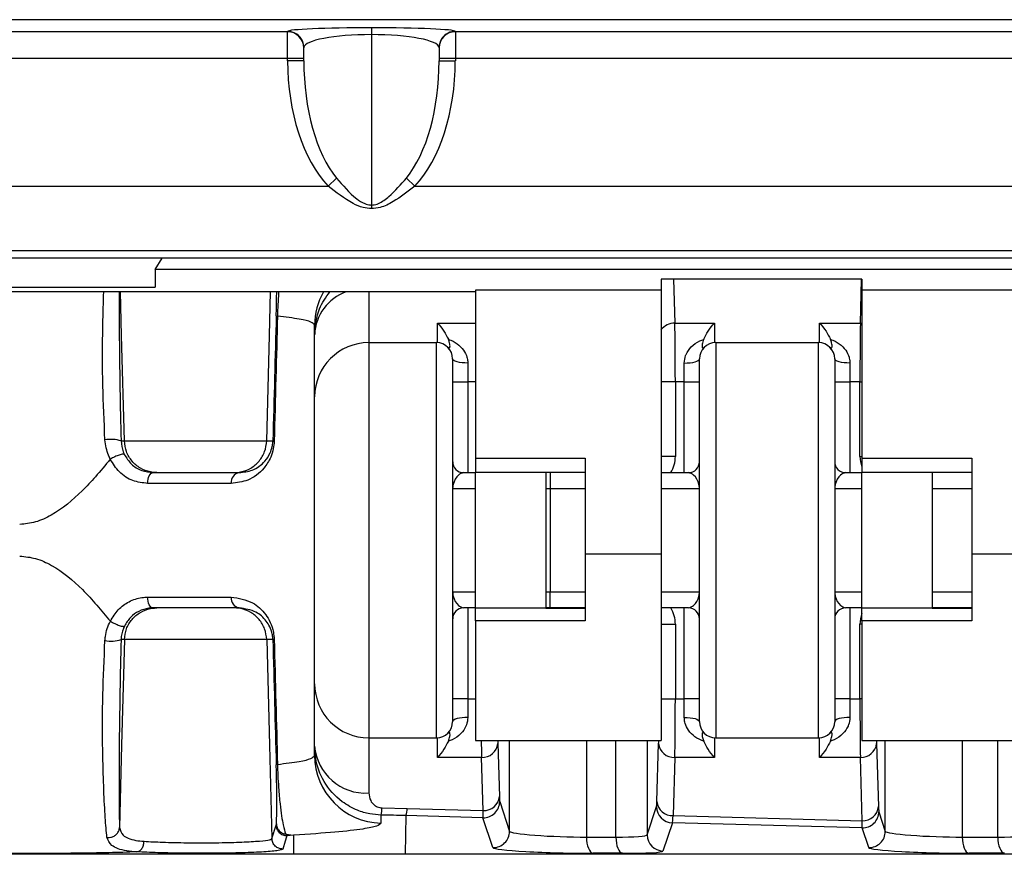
# Model space of a CAD drawing. Header units: millimetres. Extents: x 12 to 859, y 4 to 555.
# Tile 27 of 69: x 218 to 233, y 369 to 382. Entities that reach past the tile are written whole.
import ezdxf

# ---------------------------------------------------------------- set-up
doc = ezdxf.new("R2010")
doc.units = ezdxf.units.MM

msp = doc.modelspace()

# ---------------------------------------------------------------- linework, layer by layer
at = {"color": 7, "linetype": 'Continuous', "lineweight": 25}
for p, q in [((245.525, 382.212), (156.625, 382.212)), ((202.387, 382.029), (222.199, 382.029)), ((222.199, 382.024), (222.199, 382.029)), ((222.199, 381.606), (222.199, 382.024)), ((223.511, 382.086), (223.511, 381.978)), ((224.823, 382.029), (245.228, 382.029)), ((224.823, 382.029), (224.824, 382.024)), ((224.824, 382.024), (224.824, 381.606)), ((223.511, 381.978), (223.511, 379.314)), ((222.453, 381.777), (222.453, 381.773)), ((222.453, 381.569), (222.453, 381.773)), ((224.57, 381.773), (224.569, 381.777)), ((224.57, 381.773), (224.57, 381.569)), ((222.199, 381.606), (202.387, 381.606)), ((222.453, 381.606), (222.199, 381.606)), ((222.199, 381.569), (222.199, 381.606)), ((222.453, 381.569), (222.199, 381.569)), ((224.824, 381.606), (224.57, 381.606)), ((224.57, 381.569), (224.824, 381.569)), ((245.228, 381.606), (224.824, 381.606)), ((224.824, 381.606), (224.824, 381.569)), ((222.965, 379.735), (222.833, 379.61)), ((224.058, 379.735), (224.189, 379.61)), ((201.752, 379.61), (222.833, 379.61)), ((224.189, 379.61), (245.228, 379.61)), ((223.511, 379.314), (223.511, 379.257)), ((245.228, 378.595), (156.921, 378.595)), ((241.573, 378.481), (160.576, 378.481)), ((220.125, 378.305), (220.235, 378.481)), ((241.502, 378.305), (220.125, 378.305)), ((220.125, 378.305), (220.125, 378.031)), ((182.025, 378.031), (220.125, 378.031)), ((231.182, 378.157), (228.041, 378.157)), ((228.041, 378.157), (228.041, 377.981)), ((231.182, 378.157), (231.182, 377.981)), ((225.137, 377.956), (177.012, 377.956)), ((228.041, 377.981), (225.137, 377.981)), ((225.137, 377.981), (225.137, 375.356)), ((228.041, 377.981), (228.041, 373.853)), ((234.086, 377.981), (231.182, 377.981)), ((231.182, 377.981), (231.182, 375.356)), ((222.622, 377.29), (222.622, 377.436)), ((224.544, 377.162), (224.544, 377.468)), ((228.258, 377.468), (228.879, 377.468)), ((228.879, 377.468), (228.879, 377.162)), ((230.522, 377.162), (230.522, 377.468)), ((230.522, 377.468), (231.16, 377.468)), ((222.622, 376.315), (222.622, 377.29)), ((223.469, 377.162), (223.469, 370.981)), ((223.469, 377.162), (224.527, 377.162)), ((224.527, 370.981), (224.527, 377.162)), ((228.896, 377.162), (228.896, 370.981)), ((228.896, 377.162), (230.505, 377.162)), ((230.505, 370.981), (230.505, 377.162)), ((224.781, 376.908), (224.781, 371.235)), ((225.018, 376.843), (225.018, 376.551)), ((228.405, 376.551), (228.405, 376.843)), ((228.642, 371.235), (228.642, 376.908)), ((230.759, 376.908), (230.759, 371.235)), ((230.996, 376.843), (230.996, 376.551)), ((224.781, 376.551), (225.018, 376.551)), ((225.018, 376.551), (225.018, 375.13)), ((228.265, 376.551), (228.265, 375.384)), ((228.405, 376.551), (228.265, 376.551)), ((228.405, 375.13), (228.405, 376.551)), ((228.405, 376.551), (228.642, 376.551)), ((230.759, 376.551), (230.996, 376.551)), ((230.996, 376.551), (230.996, 375.13)), ((231.153, 376.551), (230.996, 376.551)), ((231.153, 375.384), (231.153, 376.551)), ((222.622, 371.828), (222.622, 376.315)), ((219.593, 375.625), (219.646, 375.625)), ((219.646, 375.625), (221.873, 375.625)), ((221.873, 375.625), (221.969, 375.625)), ((225.137, 375.356), (226.856, 375.356)), ((225.137, 375.356), (225.137, 375.13)), ((226.856, 375.356), (226.856, 373.853)), ((231.182, 375.356), (232.901, 375.356)), ((231.182, 375.356), (231.182, 375.13)), ((232.901, 375.356), (232.901, 373.853)), ((220.095, 375.13), (221.443, 375.13)), ((224.951, 375.13), (225.137, 375.13)), ((226.237, 375.13), (225.137, 375.13)), ((225.137, 373.013), (225.137, 375.13)), ((226.856, 375.13), (226.237, 375.13)), ((226.237, 375.13), (226.237, 373.013)), ((226.305, 375.13), (226.305, 374.876)), ((228.041, 375.13), (228.473, 375.13)), ((230.928, 375.13), (231.182, 375.13)), ((232.901, 375.13), (231.182, 375.13)), ((232.283, 375.13), (231.182, 375.13)), ((231.182, 373.013), (231.182, 375.13)), ((231.182, 375.13), (231.182, 375.13)), ((232.283, 375.13), (232.283, 373.013)), ((232.901, 375.13), (232.283, 375.13)), ((221.316, 374.961), (220.009, 374.961)), ((226.305, 374.876), (226.305, 373.267)), ((228.041, 373.853), (226.856, 373.853)), ((226.856, 373.853), (226.856, 372.813)), ((228.041, 373.853), (228.041, 370.939)), ((234.086, 373.853), (232.901, 373.853)), ((232.901, 373.853), (232.901, 372.813)), ((226.305, 373.013), (226.305, 373.267)), ((220.009, 373.183), (221.316, 373.183)), ((221.443, 373.013), (220.095, 373.013)), ((225.137, 373.013), (224.951, 373.013)), ((225.018, 373.013), (225.018, 371.592)), ((225.137, 373.013), (226.237, 373.013)), ((225.137, 372.813), (225.137, 373.013)), ((226.305, 373.013), (226.237, 373.013)), ((226.237, 373.013), (226.237, 373.012)), ((226.237, 373.012), (226.856, 373.012)), ((226.856, 373.013), (226.305, 373.013)), ((228.473, 373.013), (228.041, 373.013)), ((228.405, 371.592), (228.405, 373.013)), ((231.182, 373.013), (230.928, 373.013)), ((230.996, 373.013), (230.996, 371.592)), ((231.182, 373.013), (232.283, 373.013)), ((231.182, 372.813), (231.182, 373.013)), ((232.901, 373.013), (232.283, 373.013)), ((232.283, 373.013), (232.283, 373.012)), ((232.283, 373.012), (232.901, 373.012)), ((226.856, 372.813), (225.137, 372.813)), ((225.137, 372.813), (225.137, 370.939)), ((232.901, 372.813), (231.182, 372.813)), ((231.182, 372.813), (231.182, 370.939)), ((228.265, 372.759), (228.265, 371.592)), ((231.153, 371.592), (231.153, 372.759)), ((219.646, 372.519), (219.593, 372.519)), ((221.873, 372.519), (219.646, 372.519)), ((221.969, 372.519), (221.873, 372.519)), ((222.622, 370.854), (222.622, 371.828)), ((225.018, 371.592), (224.781, 371.592)), ((225.018, 371.592), (225.018, 371.301)), ((228.265, 371.592), (228.405, 371.592)), ((228.642, 371.592), (228.405, 371.592)), ((228.405, 371.301), (228.405, 371.592)), ((230.996, 371.592), (230.759, 371.592)), ((230.996, 371.592), (230.996, 371.301)), ((230.996, 371.592), (231.153, 371.592)), ((223.469, 370.981), (224.527, 370.981)), ((223.469, 370.981), (223.469, 370.12)), ((224.544, 370.676), (224.544, 370.982)), ((225.137, 370.939), (228.041, 370.939)), ((228.879, 370.982), (228.879, 370.676)), ((228.896, 370.981), (230.505, 370.981)), ((230.522, 370.676), (230.522, 370.982)), ((231.182, 370.939), (234.086, 370.939)), ((222.622, 370.708), (222.622, 370.854)), ((225.487, 370.896), (225.512, 370.066)), ((227.977, 369.986), (228.004, 370.896)), ((231.414, 370.896), (231.443, 369.906)), ((225.233, 370.676), (224.544, 370.676)), ((225.258, 369.846), (225.233, 370.676)), ((228.258, 370.676), (228.231, 369.766)), ((228.879, 370.676), (228.258, 370.676)), ((231.16, 370.676), (230.522, 370.676)), ((231.189, 369.686), (231.16, 370.676)), ((223.676, 369.887), (224.071, 369.878)), ((224.071, 369.878), (225.258, 369.846)), ((225.517, 369.987), (225.671, 369.52)), ((227.824, 369.466), (227.972, 369.907)), ((223.66, 369.775), (223.66, 369.651)), ((224.05, 369.766), (224.036, 369.161)), ((225.256, 369.733), (224.05, 369.766)), ((225.411, 369.266), (225.256, 369.733)), ((228.231, 369.766), (231.189, 369.686)), ((231.448, 369.827), (231.55, 369.52)), ((219.569, 369.581), (219.569, 369.582)), ((221.955, 369.407), (222.019, 369.617)), ((222.019, 369.617), (222.023, 369.638)), ((228.22, 369.654), (228.072, 369.212)), ((231.188, 369.574), (228.22, 369.654)), ((231.29, 369.266), (231.188, 369.574)), ((222.172, 369.476), (222.292, 369.46)), ((222.292, 369.46), (222.187, 369.452)), ((222.292, 369.46), (222.291, 369.161)), ((226.875, 369.43), (227.335, 369.43)), ((232.754, 369.43), (233.31, 369.43)), ((222.291, 369.161), (217.378, 369.161)), ((241.313, 369.161), (224.036, 369.161)), ((227.436, 369.177), (226.976, 369.177)), ((233.412, 369.177), (232.855, 369.177))]:
    msp.add_line(p, q, dxfattribs=at)
at = {"color": 8, "linetype": 'Continuous', "lineweight": 25}
for p, q in [((228.237, 378.157), (228.258, 377.468)), ((231.16, 377.468), (231.18, 378.157)), ((223.469, 377.956), (223.469, 377.162)), ((224.544, 377.468), (225.137, 377.468)), ((231.16, 377.468), (231.182, 377.467)), ((225.137, 376.551), (225.018, 376.551)), ((228.265, 376.551), (228.041, 376.551)), ((231.153, 376.551), (231.182, 376.551)), ((228.265, 375.384), (228.041, 375.384)), ((231.153, 375.384), (231.182, 375.384)), ((225.137, 374.876), (224.781, 374.876)), ((226.305, 374.876), (226.237, 374.876)), ((226.856, 374.876), (226.305, 374.876)), ((228.642, 374.876), (228.041, 374.876)), ((231.182, 374.876), (230.759, 374.876)), ((232.901, 374.876), (232.283, 374.876)), ((224.781, 373.267), (225.137, 373.267)), ((226.237, 373.267), (226.305, 373.267)), ((226.305, 373.267), (226.856, 373.267)), ((228.041, 373.267), (228.642, 373.267)), ((230.759, 373.267), (231.182, 373.267)), ((232.283, 373.267), (232.901, 373.267)), ((226.779, 373.012), (226.768, 373.013)), ((232.658, 373.012), (232.647, 373.013)), ((228.041, 372.759), (228.265, 372.759)), ((231.182, 372.759), (231.153, 372.759)), ((225.018, 371.592), (225.137, 371.592)), ((228.041, 371.592), (228.265, 371.592)), ((231.182, 371.592), (231.153, 371.592)), ((225.671, 369.52), (225.671, 370.939)), ((226.875, 370.939), (226.875, 369.43)), ((227.335, 369.43), (227.335, 370.939)), ((227.824, 370.939), (227.824, 369.466)), ((231.55, 369.52), (231.55, 370.939)), ((232.754, 370.939), (232.754, 369.43)), ((233.31, 369.43), (233.31, 370.939))]:
    msp.add_line(p, q, dxfattribs=at)
at = {"color": 7, "linetype": 'Continuous', "lineweight": 25, "flags": 128}
for points in [[(219.646, 375.625), (219.603, 377.275), (219.585, 377.956)], [(221.873, 375.625), (221.916, 377.275), (221.934, 377.956)], [(225.018, 376.843), (224.972, 376.844), (224.928, 376.848), (224.887, 376.854), (224.851, 376.862), (224.821, 376.872), (224.799, 376.883), (224.786, 376.895), (224.781, 376.908)], [(228.405, 376.843), (228.451, 376.844), (228.496, 376.848), (228.537, 376.854), (228.573, 376.862), (228.602, 376.872), (228.624, 376.883), (228.637, 376.895), (228.642, 376.908)], [(230.996, 376.843), (230.949, 376.844), (230.905, 376.848), (230.864, 376.854), (230.828, 376.862), (230.799, 376.872), (230.777, 376.883), (230.763, 376.895), (230.759, 376.908)], [(220.009, 374.961), (220.011, 374.994), (220.016, 375.026), (220.024, 375.055), (220.034, 375.08), (220.047, 375.102), (220.062, 375.117), (220.078, 375.127), (220.095, 375.13)], [(220.095, 373.013), (220.078, 373.017), (220.062, 373.026), (220.047, 373.042), (220.034, 373.063), (220.024, 373.089), (220.016, 373.118), (220.011, 373.15), (220.009, 373.183)], [(219.646, 372.519), (219.603, 370.869), (219.569, 369.582)], [(221.873, 372.519), (221.916, 370.869), (221.955, 369.407)], [(225.018, 371.301), (224.972, 371.3), (224.928, 371.296), (224.887, 371.29), (224.851, 371.282), (224.821, 371.272), (224.799, 371.26), (224.786, 371.248), (224.781, 371.235)], [(228.405, 371.301), (228.451, 371.3), (228.496, 371.296), (228.537, 371.29), (228.573, 371.282), (228.602, 371.272), (228.624, 371.26), (228.637, 371.248), (228.642, 371.235)], [(230.996, 371.301), (230.949, 371.3), (230.905, 371.296), (230.864, 371.29), (230.828, 371.282), (230.799, 371.272), (230.777, 371.26), (230.763, 371.248), (230.759, 371.235)], [(222.188, 369.452), (222.182, 369.434), (222.16, 369.364), (222.123, 369.242)], [(226.875, 369.43), (226.877, 369.382), (226.883, 369.336), (226.892, 369.294), (226.904, 369.256), (226.92, 369.224), (226.937, 369.2), (226.956, 369.184), (226.976, 369.177)], [(227.335, 369.43), (227.337, 369.382), (227.343, 369.336), (227.352, 369.294), (227.364, 369.256), (227.38, 369.224), (227.397, 369.2), (227.416, 369.184), (227.436, 369.177)], [(232.754, 369.43), (232.756, 369.382), (232.762, 369.336), (232.771, 369.294), (232.783, 369.256), (232.799, 369.224), (232.816, 369.2), (232.835, 369.184), (232.855, 369.177)], [(233.31, 369.43), (233.312, 369.382), (233.318, 369.336), (233.327, 369.294), (233.34, 369.256), (233.355, 369.224), (233.372, 369.2), (233.392, 369.184), (233.412, 369.177)]]:
    msp.add_lwpolyline(points, dxfattribs=at)
at = {"color": 7, "linetype": 'Continuous', "lineweight": 25}
for centre, radius, start, end in [((222.199, 381.775), 0.254, 63.5843, 89.9808), ((222.2, 381.772), 0.252, 0.3502, 90.3459), ((224.822, 381.772), 0.252, 89.6541, 179.6498), ((224.824, 381.775), 0.254, 90.0192, 116.1077), ((222.04, 377.618), 0.0415, 243.2845, 269.8182), ((223.469, 376.315), 0.847, 90, 180), ((224.527, 376.908), 0.254, 0, 90), ((228.896, 376.908), 0.254, 90, 180), ((230.505, 376.908), 0.254, 0, 90), ((219.438, 375.138), 0.511, 72.3142, 100.8217), ((221.989, 375.669), 0.0485, 245.3163, 269.9064), ((224.951, 375.299), 0.169, 180, 270), ((228.473, 375.299), 0.169, 270, 0), ((230.928, 375.299), 0.169, 180, 270), ((221.468, 374.979), 0.153, 99.1519, 186.8797), ((221.468, 373.164), 0.153, 173.1203, 260.8481), ((224.951, 372.844), 0.169, 90, 180), ((228.473, 372.844), 0.169, 0, 90), ((230.928, 372.844), 0.169, 90, 180), ((219.438, 373.002), 0.508, 259.1037, 287.8156), ((221.989, 372.475), 0.0485, 90.0936, 114.6837), ((223.469, 371.828), 0.847, 180, 270), ((224.527, 371.235), 0.254, 270, 0), ((228.896, 371.235), 0.254, 180, 270), ((230.505, 371.235), 0.254, 270, 0), ((223.416, 370.915), 0.796, 184.4019, 273.8113), ((225.246, 370.917), 0.241, 266.7758, 355.0196), ((228.244, 370.917), 0.241, 184.9804, 273.2242), ((231.173, 370.917), 0.241, 266.7758, 355.0196), ((223.68, 370.708), 1.058, 180.0383, 268.9279), ((222.04, 370.525), 0.0415, 90.1818, 116.7155), ((225.272, 370.087), 0.241, 266.7758, 355.0196), ((223.213, 369.898), 0.464, 344.6525, 358.69), ((223.695, 369.889), 0.376, 340.8333, 358.2645), ((225.263, 369.987), 0.254, 268.6298, 359.9017), ((228.226, 369.908), 0.254, 180.0943, 268.577), ((228.217, 370.007), 0.241, 184.9804, 273.2242), ((231.203, 369.927), 0.241, 266.7758, 355.0196), ((231.194, 369.828), 0.254, 268.6298, 359.9017), ((225.417, 369.52), 0.254, 268.6298, 359.9017), ((228.078, 369.466), 0.254, 180.0943, 268.577), ((231.296, 369.52), 0.254, 268.6298, 359.9017)]:
    msp.add_arc(centre, radius, start, end, dxfattribs=at)
at = {"color": 8, "linetype": 'Continuous', "lineweight": 25}
for centre, radius, start, end in [((222.199, 381.775), 0.254, 0.4195, 63.5937), ((224.823, 381.775), 0.254, 116.0982, 179.5804), ((223.36, 377.259), 0.738, 109.3511, 177.6353), ((223.678, 377.436), 1.056, 150.4706, 179.9976), ((228.253, 377.204), 0.264, 89.0101, 143.6945)]:
    msp.add_arc(centre, radius, start, end, dxfattribs=at)
at = {"color": 7, "linetype": 'Continuous', "lineweight": 25}
for centre, major_axis, ratio, start_param, end_param in [((223.511, 382.028), (1.312, 0), 0.043704, 1.570796, 3.129755), ((223.511, 382.028), (1.312, 0), 0.043704, 0.011838, 1.570796), ((223.511, 381.775), (1.058, 0), 0.191884, 1.570796, 3.129755), ((223.511, 381.775), (1.058, 0), 0.191884, 0.011838, 1.570796), ((223.511, 381.569), (0, -2.287), 0.57371, 4.712389, 5.740354), ((223.511, 381.569), (0, 2.142), 0.494149, 1.570796, 2.598761), ((223.511, 381.569), (0, 2.142), 0.494149, 3.684424, 4.712389), ((223.511, 381.569), (0, 2.287), 0.57371, 3.684424, 4.712389), ((217.161, 190.335), (5.46, 208.547), 0.000457, 0.455926, 0.476791), ((217.331, 190.331), (5.291, 208.547), 0.000443, 0.455925, 0.476791), ((228.251, 376.551), (0, 1.058), 0.013266, 4.712389, 5.759587), ((231.167, 376.551), (0, 1.058), 0.013266, 0.523599, 1.570796), ((227.757, 375.384), (0.508, 0), 0.999848, 5.759587, 6.283185), ((227.757, 372.759), (-0.508, 0), 0.999848, 3.141593, 3.665191), ((217.161, 557.808), (-5.46, 208.547), 0.000457, 2.664801, 2.685667), ((217.331, 557.813), (-5.291, 208.547), 0.000443, 2.664802, 2.685668), ((228.251, 371.592), (0, 1.058), 0.013266, 3.665191, 4.712389), ((231.167, 371.592), (0, 1.058), 0.013266, 1.570796, 2.617994), ((225.517, 370.579), (0, 0.593), 0.017482, 2.616898, 3.088705), ((225.263, 370.579), (0.007, 0.847), 0.001704, 3.193977, 3.665785), ((227.971, 370.499), (0, 0.593), 0.017453, 3.19354, 3.665348), ((231.449, 370.419), (0, 0.593), 0.017482, 2.616898, 3.088705), ((228.225, 370.499), (0.007, 0.847), 0.026168, 3.193517, 3.665324), ((231.195, 370.419), (0.007, 0.847), 0.001704, 3.193977, 3.665785), ((226.517, 369.494), (0.847, -0.027), 0.068081, 3.16122, 5.150895), ((226.977, 369.494), (0.847, -0.027), 0.068081, 5.150895, 6.267906), ((232.396, 369.494), (0.847, -0.027), 0.068081, 3.16122, 5.150895), ((232.953, 369.494), (0.847, -0.027), 0.068081, 5.150895, 6.267906), ((226.511, 369.24), (1.101, -0.027), 0.052392, 3.16033, 5.150006), ((232.39, 369.24), (1.101, -0.027), 0.052392, 3.16033, 5.150006), ((226.971, 369.24), (1.101, -0.027), 0.052392, 5.150006, 6.267016)]:
    msp.add_ellipse(centre, major_axis=major_axis, ratio=ratio, start_param=start_param, end_param=end_param, dxfattribs=at)
at = {"color": 8, "linetype": 'Continuous', "lineweight": 25}
for centre, major_axis, ratio, start_param, end_param in [((231.661, 375.384), (0.508, 0), 0.999848, 3.141593, 3.483868), ((231.661, 372.759), (-0.508, 0), 0.999848, 5.94091, 6.283185), ((225.24, 371.592), (0, 1.058), 0.013266, 2.236166, 2.617994), ((225.494, 371.592), (0, 0.804), 0.017455, 2.518886, 2.617994), ((227.997, 371.592), (0, 0.804), 0.017455, 3.665191, 3.764299), ((231.421, 371.592), (0, 0.804), 0.017455, 2.518886, 2.617994)]:
    msp.add_ellipse(centre, major_axis=major_axis, ratio=ratio, start_param=start_param, end_param=end_param, dxfattribs=at)
at = {"color": 7, "linetype": 'Continuous', "lineweight": 25}
for points, knots in [([(222.965, 379.735), (223.063, 379.62), (223.194, 379.466), (223.384, 379.339), (223.468, 379.315), (223.504, 379.314), (223.511, 379.314)], [0, 0, 0, 0, 0.638342, 0.849511, 0.969987, 1, 1, 1, 1]), ([(223.511, 379.314), (223.541, 379.317), (223.579, 379.321), (223.675, 379.36), (223.841, 379.483), (223.971, 379.634), (224.058, 379.735)], [0, 0, 0, 0, 0.125085, 0.158297, 0.4378, 1, 1, 1, 1]), ([(223.511, 379.257), (223.467, 379.261), (223.367, 379.27), (223.129, 379.378), (222.959, 379.512), (222.833, 379.61)], [0, 0, 0, 0, 0.168032, 0.387067, 1, 1, 1, 1]), ([(224.189, 379.61), (224.079, 379.525), (223.911, 379.393), (223.677, 379.273), (223.557, 379.261), (223.511, 379.257)], [0, 0, 0, 0, 0.537256, 0.82345, 1, 1, 1, 1]), ([(222.622, 377.29), (222.634, 377.428), (222.655, 377.671), (222.798, 377.871), (222.86, 377.956)], [0, 0, 0, 0, 0.5717316, 1, 1, 1, 1]), ([(222.622, 377.436), (222.61, 377.452), (222.586, 377.485), (222.398, 377.532), (222.164, 377.562), (222.04, 377.577)], [0, 0, 0, 0, 0.316089, 0.639506, 1, 1, 1, 1]), ([(224.544, 377.468), (224.545, 377.467), (224.579, 377.431), (224.641, 377.356), (224.692, 377.257), (224.714, 377.214)], [0, 0, 0, 0, 0.008795, 0.56453, 1, 1, 1, 1]), ([(228.709, 377.214), (228.731, 377.257), (228.782, 377.356), (228.844, 377.431), (228.879, 377.467), (228.879, 377.468)], [0, 0, 0, 0, 0.43547, 0.991205, 1, 1, 1, 1]), ([(230.522, 377.468), (230.522, 377.467), (230.557, 377.431), (230.619, 377.356), (230.669, 377.257), (230.692, 377.214)], [0, 0, 0, 0, 0.0087955, 0.5645304, 1, 1, 1, 1]), ([(224.684, 377.108), (224.689, 377.104), (224.7, 377.095), (224.713, 377.085), (224.723, 377.079), (224.73, 377.077), (224.737, 377.082), (224.742, 377.105), (224.738, 377.15), (224.721, 377.194), (224.714, 377.214)], [0, 0, 0, 0, 0.0627549, 0.1261393, 0.1684077, 0.2106062, 0.2797781, 0.4239064, 0.7468766, 1, 1, 1, 1]), ([(224.714, 377.214), (224.715, 377.214), (224.765, 377.197), (224.855, 377.151), (224.954, 377.054), (224.999, 376.963), (225.016, 376.893), (225.017, 376.862), (225.018, 376.843)], [0, 0, 0, 0, 0.0034039, 0.2989632, 0.5819581, 0.8207766, 0.8884215, 1, 1, 1, 1]), ([(228.405, 376.843), (228.409, 376.883), (228.414, 376.93), (228.449, 377.016), (228.513, 377.106), (228.616, 377.179), (228.689, 377.206), (228.709, 377.214)], [0, 0, 0, 0, 0.2293793, 0.2714838, 0.5526295, 0.8793181, 1, 1, 1, 1]), ([(228.709, 377.214), (228.7, 377.187), (228.684, 377.14), (228.682, 377.097), (228.687, 377.08), (228.695, 377.077), (228.702, 377.08), (228.714, 377.088), (228.726, 377.098), (228.735, 377.105), (228.739, 377.108)], [0, 0, 0, 0, 0.345401, 0.609437, 0.741471, 0.792857, 0.844793, 0.889953, 0.952144, 1, 1, 1, 1]), ([(230.661, 377.108), (230.667, 377.104), (230.677, 377.095), (230.69, 377.085), (230.7, 377.079), (230.708, 377.077), (230.715, 377.082), (230.719, 377.105), (230.715, 377.15), (230.699, 377.194), (230.692, 377.214)], [0, 0, 0, 0, 0.062755, 0.126139, 0.168408, 0.210606, 0.279778, 0.423906, 0.746877, 1, 1, 1, 1]), ([(230.692, 377.214), (230.692, 377.214), (230.742, 377.197), (230.833, 377.151), (230.932, 377.054), (230.976, 376.963), (230.993, 376.893), (230.995, 376.862), (230.996, 376.843)], [0, 0, 0, 0, 0.003404, 0.298963, 0.581958, 0.820777, 0.888421, 1, 1, 1, 1]), ([(219.425, 375.34), (219.425, 375.34), (219.415, 375.359), (219.37, 375.454), (219.355, 375.558), (219.342, 375.64)], [0, 0, 0, 0, 0.000063, 0.212522, 1, 1, 1, 1]), ([(219.593, 375.625), (219.6, 375.567), (219.608, 375.494), (219.638, 375.428), (219.644, 375.414)], [0, 0, 0, 0, 0.790702, 1, 1, 1, 1]), ([(220.154, 375.13), (220.148, 375.13), (220.115, 375.13), (220.025, 375.141), (219.891, 375.192), (219.759, 375.304), (219.667, 375.454), (219.653, 375.568), (219.646, 375.625)], [0, 0, 0, 0, 0.02172, 0.126794, 0.345103, 0.563404, 0.781702, 1, 1, 1, 1]), ([(221.989, 375.62), (221.986, 375.581), (221.978, 375.49), (221.927, 375.337), (221.804, 375.149), (221.598, 374.995), (221.405, 374.972), (221.316, 374.961)], [0, 0, 0, 0, 0.08215, 0.189528, 0.374168, 0.71324, 1, 1, 1, 1]), ([(221.365, 375.13), (221.37, 375.13), (221.403, 375.13), (221.493, 375.141), (221.628, 375.192), (221.76, 375.304), (221.852, 375.454), (221.866, 375.568), (221.873, 375.625)], [0, 0, 0, 0, 0.018716, 0.126813, 0.345124, 0.56342, 0.78171, 1, 1, 1, 1]), ([(221.443, 375.13), (221.513, 375.138), (221.663, 375.156), (221.821, 375.268), (221.918, 375.408), (221.957, 375.518), (221.967, 375.588), (221.969, 375.618), (221.969, 375.625)], [0, 0, 0, 0, 0.298893, 0.64988, 0.832088, 0.930103, 0.984723, 1, 1, 1, 1]), ([(219.644, 375.414), (219.678, 375.361), (219.75, 375.248), (219.917, 375.149), (220.035, 375.136), (220.095, 375.13)], [0, 0, 0, 0, 0.306452, 0.649367, 1, 1, 1, 1]), ([(219.425, 375.34), (219.349, 375.247), (219.208, 375.076), (218.916, 374.767), (218.612, 374.508), (218.264, 374.346), (218.091, 374.328), (218.008, 374.319)], [0, 0, 0, 0, 0.202571, 0.372735, 0.714804, 0.862673, 1, 1, 1, 1]), ([(220.009, 374.961), (219.931, 374.969), (219.775, 374.987), (219.558, 375.123), (219.468, 375.269), (219.425, 375.34)], [0, 0, 0, 0, 0.338966, 0.681537, 1, 1, 1, 1]), ([(224.951, 375.13), (224.923, 375.12), (224.851, 375.095), (224.792, 374.981), (224.782, 374.903), (224.781, 374.879), (224.781, 374.877), (224.781, 374.876)], [0, 0, 0, 0, 0.298096, 0.796429, 0.975046, 0.996215, 1, 1, 1, 1]), ([(228.642, 374.876), (228.642, 374.877), (228.642, 374.879), (228.642, 374.903), (228.631, 374.981), (228.572, 375.095), (228.5, 375.12), (228.473, 375.13)], [0, 0, 0, 0, 0.003785, 0.024954, 0.203571, 0.701904, 1, 1, 1, 1]), ([(230.928, 375.13), (230.901, 375.12), (230.828, 375.095), (230.77, 374.981), (230.759, 374.903), (230.759, 374.879), (230.759, 374.877), (230.759, 374.876)], [0, 0, 0, 0, 0.298096, 0.796429, 0.975046, 0.996215, 1, 1, 1, 1]), ([(218.008, 373.825), (218.092, 373.816), (218.266, 373.797), (218.616, 373.636), (219.015, 373.3), (219.285, 372.974), (219.426, 372.805)], [0, 0, 0, 0, 0.1385954, 0.2872363, 0.6295287, 1, 1, 1, 1]), ([(224.781, 373.267), (224.781, 373.267), (224.781, 373.264), (224.782, 373.241), (224.792, 373.163), (224.851, 373.049), (224.923, 373.023), (224.951, 373.013)], [0, 0, 0, 0, 0.003785, 0.024954, 0.203571, 0.701904, 1, 1, 1, 1]), ([(228.473, 373.013), (228.5, 373.023), (228.572, 373.049), (228.631, 373.163), (228.642, 373.241), (228.642, 373.264), (228.642, 373.267), (228.642, 373.267)], [0, 0, 0, 0, 0.298096, 0.796429, 0.975046, 0.996215, 1, 1, 1, 1]), ([(230.759, 373.267), (230.759, 373.267), (230.759, 373.264), (230.759, 373.241), (230.77, 373.163), (230.828, 373.049), (230.901, 373.023), (230.928, 373.013)], [0, 0, 0, 0, 0.003785, 0.024954, 0.203571, 0.701904, 1, 1, 1, 1]), ([(219.426, 372.805), (219.464, 372.869), (219.54, 372.996), (219.719, 373.123), (219.881, 373.177), (219.98, 373.181), (220.009, 373.183)], [0, 0, 0, 0, 0.287012, 0.570468, 0.869607, 1, 1, 1, 1]), ([(221.316, 373.183), (221.432, 373.165), (221.638, 373.133), (221.829, 372.961), (221.93, 372.793), (221.978, 372.66), (221.986, 372.561), (221.989, 372.523)], [0, 0, 0, 0, 0.379323, 0.668482, 0.794201, 0.922187, 1, 1, 1, 1]), ([(220.095, 373.013), (220.072, 373.012), (219.997, 373.009), (219.873, 372.97), (219.735, 372.876), (219.675, 372.778), (219.645, 372.73)], [0, 0, 0, 0, 0.135779, 0.442501, 0.724249, 1, 1, 1, 1]), ([(219.646, 372.519), (219.653, 372.576), (219.667, 372.69), (219.759, 372.839), (219.891, 372.951), (220.025, 373.003), (220.115, 373.013), (220.148, 373.013), (220.154, 373.013)], [0, 0, 0, 0, 0.218298, 0.436596, 0.654897, 0.873206, 0.97828, 1, 1, 1, 1]), ([(221.873, 372.519), (221.866, 372.576), (221.852, 372.69), (221.76, 372.839), (221.628, 372.951), (221.493, 373.003), (221.403, 373.013), (221.37, 373.013), (221.365, 373.013)], [0, 0, 0, 0, 0.21829, 0.43658, 0.654876, 0.873187, 0.981284, 1, 1, 1, 1]), ([(221.969, 372.519), (221.967, 372.543), (221.965, 372.572), (221.951, 372.643), (221.922, 372.725), (221.841, 372.85), (221.693, 372.976), (221.534, 373), (221.443, 373.013)], [0, 0, 0, 0, 0.057053, 0.065986, 0.183263, 0.306873, 0.604228, 1, 1, 1, 1]), ([(219.342, 372.504), (219.344, 372.525), (219.353, 372.63), (219.388, 372.731), (219.426, 372.805), (219.426, 372.805)], [0, 0, 0, 0, 0.208261, 0.999937, 1, 1, 1, 1]), ([(219.645, 372.73), (219.624, 372.676), (219.597, 372.608), (219.594, 372.534), (219.593, 372.519)], [0, 0, 0, 0, 0.788823, 1, 1, 1, 1]), ([(219.372, 369.427), (219.363, 369.522), (219.346, 369.714), (219.323, 370.151), (219.305, 370.763), (219.298, 371.545), (219.329, 372.215), (219.342, 372.504)], [0, 0, 0, 0, 0.182846, 0.365677, 0.54835, 0.805393, 1, 1, 1, 1]), ([(219.593, 372.519), (219.587, 372.244), (219.573, 371.6), (219.564, 370.856), (219.561, 370.274), (219.563, 369.857), (219.567, 369.673), (219.569, 369.581)], [0, 0, 0, 0, 0.191512, 0.447836, 0.631621, 0.815593, 1, 1, 1, 1]), ([(225.018, 371.301), (225.014, 371.261), (225.01, 371.214), (224.974, 371.127), (224.91, 371.037), (224.807, 370.965), (224.734, 370.937), (224.714, 370.93)], [0, 0, 0, 0, 0.229379, 0.271484, 0.55263, 0.879318, 1, 1, 1, 1]), ([(228.709, 370.93), (228.708, 370.93), (228.659, 370.947), (228.568, 370.993), (228.469, 371.09), (228.424, 371.18), (228.408, 371.25), (228.406, 371.281), (228.405, 371.301)], [0, 0, 0, 0, 0.003404, 0.298963, 0.581958, 0.820777, 0.888421, 1, 1, 1, 1]), ([(230.996, 371.301), (230.992, 371.261), (230.987, 371.214), (230.951, 371.127), (230.888, 371.037), (230.785, 370.965), (230.711, 370.937), (230.692, 370.93)], [0, 0, 0, 0, 0.229379, 0.271484, 0.55263, 0.879318, 1, 1, 1, 1]), ([(224.714, 370.93), (224.692, 370.886), (224.641, 370.788), (224.579, 370.713), (224.545, 370.676), (224.544, 370.676)], [0, 0, 0, 0, 0.43547, 0.991205, 1, 1, 1, 1]), ([(224.714, 370.93), (224.723, 370.956), (224.74, 371.003), (224.741, 371.046), (224.736, 371.063), (224.729, 371.066), (224.721, 371.064), (224.71, 371.056), (224.697, 371.046), (224.688, 371.039), (224.684, 371.036)], [0, 0, 0, 0, 0.3454013, 0.6094369, 0.7414715, 0.7928571, 0.8447926, 0.8899534, 0.9521435, 1, 1, 1, 1]), ([(228.739, 371.036), (228.734, 371.04), (228.724, 371.048), (228.71, 371.059), (228.7, 371.064), (228.693, 371.066), (228.686, 371.062), (228.682, 371.039), (228.685, 370.994), (228.702, 370.949), (228.709, 370.93)], [0, 0, 0, 0, 0.062755, 0.126139, 0.168408, 0.210606, 0.279778, 0.423906, 0.746877, 1, 1, 1, 1]), ([(228.879, 370.676), (228.879, 370.676), (228.844, 370.713), (228.782, 370.788), (228.731, 370.886), (228.709, 370.93)], [0, 0, 0, 0, 0.008795, 0.56453, 1, 1, 1, 1]), ([(230.692, 370.93), (230.669, 370.886), (230.619, 370.788), (230.557, 370.713), (230.522, 370.676), (230.522, 370.676)], [0, 0, 0, 0, 0.43547, 0.991205, 1, 1, 1, 1]), ([(230.692, 370.93), (230.701, 370.956), (230.717, 371.003), (230.719, 371.046), (230.714, 371.063), (230.706, 371.066), (230.698, 371.064), (230.687, 371.056), (230.675, 371.046), (230.665, 371.039), (230.661, 371.036)], [0, 0, 0, 0, 0.3454013, 0.6094369, 0.7414715, 0.7928571, 0.8447926, 0.8899534, 0.9521435, 1, 1, 1, 1]), ([(223.66, 369.775), (223.601, 369.779), (223.475, 369.788), (223.266, 369.852), (223, 370.001), (222.755, 370.28), (222.636, 370.598), (222.626, 370.79), (222.622, 370.854)], [0, 0, 0, 0, 0.103747, 0.222333, 0.385215, 0.643814, 0.880949, 1, 1, 1, 1]), ([(222.04, 370.567), (222.164, 370.582), (222.396, 370.611), (222.585, 370.658), (222.61, 370.691), (222.622, 370.708)], [0, 0, 0, 0, 0.360494, 0.676581, 1, 1, 1, 1]), ([(222.023, 369.638), (222.025, 369.673), (222.029, 369.748), (222.031, 369.968), (222.029, 370.216), (222.026, 370.405), (222.023, 370.514), (222.022, 370.562)], [0, 0, 0, 0, 0.293779, 0.637556, 0.813081, 0.917344, 1, 1, 1, 1]), ([(222.04, 370.567), (222.042, 370.509), (222.046, 370.382), (222.06, 370.161), (222.087, 369.865), (222.126, 369.621), (222.157, 369.509), (222.17, 369.48), (222.172, 369.476)], [0, 0, 0, 0, 0.089522, 0.19925, 0.376459, 0.713083, 0.966585, 1, 1, 1, 1]), ([(223.469, 370.12), (223.474, 370.08), (223.482, 370.015), (223.538, 369.941), (223.593, 369.906), (223.637, 369.89), (223.664, 369.888), (223.676, 369.887)], [0, 0, 0, 0, 0.4407424, 0.7133758, 0.8506423, 0.9341735, 1, 1, 1, 1]), ([(224.05, 369.766), (224.05, 369.766), (223.92, 369.769), (223.79, 369.772), (223.66, 369.775)], [0, 0, 0, 0, 0.000051, 1, 1, 1, 1]), ([(219.372, 369.427), (219.376, 369.426), (219.396, 369.423), (219.435, 369.425), (219.487, 369.444), (219.531, 369.479), (219.562, 369.527), (219.567, 369.563), (219.569, 369.581)], [0, 0, 0, 0, 0.043671, 0.208959, 0.406724, 0.604484, 0.802242, 1, 1, 1, 1]), ([(219.569, 369.582), (219.58, 369.539), (219.602, 369.45), (219.765, 369.381), (219.909, 369.368), (219.953, 369.364)], [0, 0, 0, 0, 0.396447, 0.812771, 1, 1, 1, 1]), ([(223.66, 369.651), (223.646, 369.634), (223.618, 369.601), (223.382, 369.553), (222.965, 369.506), (222.538, 369.475), (222.292, 369.46), (222.292, 369.46)], [0, 0, 0, 0, 0.225304, 0.450604, 0.720795, 0.999995, 1, 1, 1, 1]), ([(219.838, 369.199), (219.786, 369.203), (219.616, 369.217), (219.422, 369.289), (219.388, 369.382), (219.372, 369.427)], [0, 0, 0, 0, 0.189224, 0.607818, 1, 1, 1, 1]), ([(219.953, 369.364), (220.046, 369.359), (220.246, 369.349), (220.627, 369.341), (221.033, 369.34), (221.412, 369.348), (221.714, 369.363), (221.918, 369.383), (221.942, 369.399), (221.955, 369.407)], [0, 0, 0, 0, 0.126714, 0.271961, 0.417261, 0.562728, 0.708401, 0.854198, 1, 1, 1, 1]), ([(222.123, 369.242), (222.101, 369.245), (222.058, 369.25), (222.003, 369.288), (221.964, 369.342), (221.958, 369.385), (221.955, 369.407)], [0, 0, 0, 0, 0.249985, 0.49998, 0.749984, 1, 1, 1, 1]), ([(222.172, 369.476), (222.172, 369.476), (222.177, 369.464), (222.182, 369.457), (222.188, 369.452), (222.188, 369.452)], [0, 0, 0, 0, 0.000081, 0.999919, 1, 1, 1, 1]), ([(222.123, 369.242), (222.109, 369.234), (222.08, 369.219), (221.848, 369.198), (221.503, 369.183), (221.071, 369.176), (220.607, 369.176), (220.172, 369.184), (219.945, 369.194), (219.838, 369.199)], [0, 0, 0, 0, 0.144761, 0.29072, 0.436568, 0.582219, 0.727707, 0.873136, 1, 1, 1, 1]), ([(219.838, 369.199), (219.696, 369.194), (219.399, 369.184), (218.882, 369.176), (218.175, 369.173), (217.653, 369.174), (217.318, 369.175)], [0, 0, 0, 0, 0.196372, 0.409624, 0.620611, 1, 1, 1, 1]), ([(224.036, 369.161), (223.755, 369.161), (223.194, 369.161), (222.592, 369.161), (222.291, 369.161)], [0, 0, 0, 0, 0.499979, 1, 1, 1, 1])]:
    msp.add_open_spline(points, degree=3, knots=knots, dxfattribs=at)
at = {"color": 8, "linetype": 'Continuous', "lineweight": 25}
for points, knots in [([(219.342, 375.64), (219.329, 375.929), (219.299, 376.6), (219.305, 377.382), (219.318, 377.791), (219.323, 377.956)], [0, 0, 0, 0, 0.311526, 0.720934, 1, 1, 1, 1]), ([(219.562, 377.956), (219.562, 377.923), (219.562, 377.757), (219.565, 377.282), (219.573, 376.547), (219.587, 375.902), (219.593, 375.625)], [0, 0, 0, 0, 0.067592, 0.337785, 0.715977, 1, 1, 1, 1]), ([(222.022, 377.581), (222.023, 377.633), (222.026, 377.739), (222.028, 377.87), (222.028, 377.932), (222.029, 377.956)], [0, 0, 0, 0, 0.363035, 0.745343, 1, 1, 1, 1]), ([(222.06, 377.956), (222.059, 377.948), (222.054, 377.892), (222.046, 377.761), (222.042, 377.638), (222.04, 377.577)], [0, 0, 0, 0, 0.084548, 0.547574, 1, 1, 1, 1])]:
    msp.add_open_spline(points, degree=3, knots=knots, dxfattribs=at)
at = {"color": 7, "linetype": 'Continuous', "lineweight": 25}
for points in [[(219.644, 375.414), (219.642, 375.416), (219.638, 375.42), (219.621, 375.419), (219.597, 375.414), (219.567, 375.405), (219.533, 375.392), (219.496, 375.377), (219.459, 375.359), (219.437, 375.346), (219.425, 375.34)], [(219.426, 372.805), (219.437, 372.798), (219.46, 372.786), (219.497, 372.768), (219.533, 372.752), (219.567, 372.739), (219.597, 372.73), (219.621, 372.725), (219.638, 372.725), (219.642, 372.728), (219.645, 372.73)], [(222.019, 369.617), (222.022, 369.595), (222.028, 369.552), (222.067, 369.498), (222.122, 369.46), (222.166, 369.455), (222.188, 369.452)], [(222.023, 369.638), (222.025, 369.619), (222.031, 369.579), (222.064, 369.528), (222.113, 369.49), (222.152, 369.481), (222.172, 369.476)], [(219.838, 369.199), (219.853, 369.202), (219.882, 369.208), (219.919, 369.246), (219.946, 369.3), (219.951, 369.342), (219.953, 369.364)]]:
    msp.add_open_spline(points, degree=3, dxfattribs=at)

doc.saveas('drawing.dxf')
